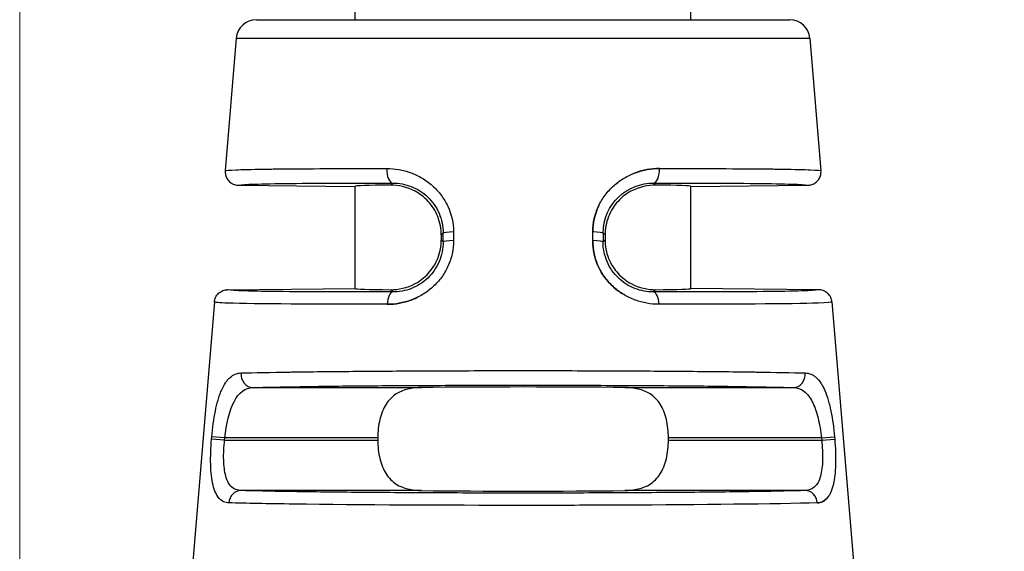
# Model space of a CAD drawing. Header units: inches. Extents: x 0 to 5655, y -2263 to 1330.
# Tile 114 of 239: x 4150.55 to 4165.22, y -633.35 to -625.44. Entities that reach past the tile are written whole.
import ezdxf

# ---------------------------------------------------------------- set-up
doc = ezdxf.new("R2010")
doc.units = ezdxf.units.IN
doc.header["$MEASUREMENT"] = 0
for name, color, linetype, lineweight in [('AM_5', 3, 'Continuous', 15), ('可見 (ISO)', 7, 'Continuous', 25), ('窄部可見 (ISO)', 7, 'Continuous', 25)]:
    doc.layers.add(name, color=color, linetype=linetype, lineweight=lineweight)
doc.styles.add('尺寸標註', font='romans.shx', dxfattribs={"bigfont": 'CHINESET.SHX'})
doc.dimstyles.new('CNS1$0', dxfattribs={"dimtxt": 2.5, "dimasz": 2.5, "dimexe": 1, "dimexo": 1, "dimgap": 1.5, "dimtad": 1, "dimtoh": 1, "dimdec": 1, "dimdsep": 46, "dimtxsty": '尺寸標註', "dimcen": 0, "dimclrd": 2, "dimclre": 2, "dimclrt": 1, "dimadec": 0, "dimazin": 2, "dimtp": 0.1, "dimtm": 0.1, "dimtfac": 0.71, "dimtdec": 1, "dimtmove": 0, "dimatfit": 0, "dimfxl": 0, "dimlwd": 13, "dimlwe": 13, "dimarcsym": 0})

# ---------------------------------------------------------------- blocks, each defined once
blk = doc.blocks.new('*D707')
at = {"layer": 'AM_5', "color": 2, "lineweight": 13}
for p, q in [((4150.551, -648.096), (4150.551, -578.246)), ((4267.868, -645.392), (4267.868, -578.246)), ((4265.368, -579.246), (4153.051, -579.246))]:
    blk.add_line(p, q, dxfattribs=at)
at = {"layer": 'AM_5', "color": 2}
for points in [[(4153.051, -578.83), (4153.051, -579.663), (4150.551, -579.246)], [(4265.368, -578.83), (4265.368, -579.663), (4267.868, -579.246)]]:
    blk.add_solid(points, dxfattribs=at)
at = {"layer": 'Defpoints', "color": 0}
for p in [(4150.551, -579.246), (4267.868, -646.392), (4150.551, -649.096)]:
    blk.add_point(p, dxfattribs=at)
at = {"layer": 'AM_5', "color": 1, "insert": (4209.21, -576.496), "char_height": 2.5, "attachment_point": 5, "style": '尺寸標註'}
blk.add_mtext('117.3', dxfattribs=at)

msp = doc.modelspace()

# ---------------------------------------------------------------- linework, layer by layer
at = {"layer": '可見 (ISO)'}
for p, q in [((4155.551, -625.435), (4155.551, -613.435)), ((4160.551, -625.435), (4160.551, -613.435)), ((4154.077, -625.435), (4162.025, -625.435)), ((4153.778, -625.711), (4153.614, -627.683)), ((4162.324, -625.711), (4162.488, -627.683)), ((4153.812, -627.899), (4155.551, -627.915)), ((4155.551, -629.436), (4155.551, -627.915)), ((4160.551, -627.915), (4162.291, -627.899)), ((4160.551, -629.436), (4160.551, -627.915)), ((4156.832, -628.639), (4156.832, -628.712)), ((4159.271, -628.639), (4159.271, -628.712)), ((4153.649, -629.453), (4155.551, -629.436)), ((4162.453, -629.453), (4160.551, -629.436)), ((4153.452, -629.636), (4153.115, -633.678)), ((4162.651, -629.636), (4162.987, -633.678)), ((4155.886, -631.659), (4155.886, -631.692)), ((4160.216, -631.692), (4160.216, -631.659))]:
    msp.add_line(p, q, dxfattribs=at)
for centre, start, end in [((4154.077, -625.735), 90, 175.2432), ((4162.025, -625.735), 4.7568, 90)]:
    msp.add_arc(centre, 0.3, start, end, dxfattribs=at)
for centre, major_axis, ratio, start_param, end_param in [((4158.051, -627.936), (-2.5, 0.022), 0.013962, 5.621312, 6.283322), ((4158.051, -627.936), (2.5, 0.022), 0.013962, 6.283049, 6.945058), ((4158.051, -629.415), (-2.5, -0.022), 0.013962, 6.283049, 6.945058), ((4158.051, -629.415), (2.5, -0.022), 0.013962, 5.621312, 6.283322), ((4158.051, -630.936), (2.5, 0), 0.013964, 0.920346, 2.221246), ((4158.051, -632.415), (-2.5, 0), 0.013964, 0.920346, 2.221246)]:
    msp.add_ellipse(centre, major_axis=major_axis, ratio=ratio, start_param=start_param, end_param=end_param, dxfattribs=at)
for points, knots in [([(4153.614, -627.683), (4153.613, -627.703), (4153.614, -627.723), (4153.623, -627.763), (4153.631, -627.784), (4153.655, -627.825), (4153.673, -627.844), (4153.712, -627.873), (4153.731, -627.883), (4153.772, -627.896), (4153.792, -627.899), (4153.812, -627.899)], [0, 0, 0, 0, 0.00597787, 0.00597787, 0.01247334, 0.01247334, 0.02033345, 0.02033345, 0.0269205, 0.0269205, 0.03297969, 0.03297969, 0.03297969, 0.03297969]), ([(4162.291, -627.899), (4162.311, -627.899), (4162.331, -627.896), (4162.371, -627.883), (4162.391, -627.873), (4162.429, -627.844), (4162.447, -627.825), (4162.472, -627.784), (4162.48, -627.763), (4162.489, -627.723), (4162.49, -627.703), (4162.488, -627.683)], [-0.03297969, -0.03297969, -0.03297969, -0.03297969, -0.02692074, -0.02692074, -0.02033396, -0.02033396, -0.01247383, -0.01247383, -0.0059781, -0.0059781, 0, 0, 0, 0]), ([(4156.832, -628.639), (4156.832, -628.548), (4156.814, -628.452), (4156.744, -628.277), (4156.693, -628.199), (4156.582, -628.078), (4156.508, -628.023), (4156.325, -627.923), (4156.184, -627.897), (4156.079, -627.898)], [0.579635, 0.579635, 0.579635, 0.579635, 0.6069053, 0.6069053, 0.6341755, 0.6341755, 0.6611574, 0.6611574, 0.7119661, 0.7119661, 0.7119661, 0.7119661]), ([(4160.023, -627.898), (4159.918, -627.897), (4159.778, -627.923), (4159.594, -628.023), (4159.52, -628.078), (4159.409, -628.199), (4159.358, -628.277), (4159.289, -628.452), (4159.271, -628.548), (4159.271, -628.639)], [1.026939, 1.026939, 1.026939, 1.026939, 1.0777476, 1.0777476, 1.1047295, 1.1047295, 1.1319998, 1.1319998, 1.15927, 1.15927, 1.15927, 1.15927]), ([(4156.079, -629.453), (4156.184, -629.454), (4156.324, -629.428), (4156.508, -629.329), (4156.582, -629.273), (4156.693, -629.152), (4156.744, -629.074), (4156.814, -628.9), (4156.832, -628.803), (4156.832, -628.712)], [0.4472991, 0.4472991, 0.4472991, 0.4472991, 0.4980511, 0.4980511, 0.5249922, 0.5249922, 0.5523136, 0.5523136, 0.579635, 0.579635, 0.579635, 0.579635]), ([(4159.271, -628.712), (4159.271, -628.803), (4159.289, -628.9), (4159.358, -629.074), (4159.41, -629.152), (4159.521, -629.273), (4159.595, -629.329), (4159.778, -629.428), (4159.918, -629.454), (4160.023, -629.453)], [0, 0, 0, 0, 0.0273214, 0.0273214, 0.0546428, 0.0546428, 0.0815839, 0.0815839, 0.1323359, 0.1323359, 0.1323359, 0.1323359]), ([(4153.452, -629.636), (4153.454, -629.613), (4153.46, -629.59), (4153.481, -629.545), (4153.496, -629.524), (4153.534, -629.489), (4153.556, -629.475), (4153.602, -629.458), (4153.625, -629.453), (4153.649, -629.453)], [-0.02966709, -0.02966709, -0.02966709, -0.02966709, -0.02254998, -0.02254998, -0.01483364, -0.01483364, -0.00711749, -0.00711749, -0.00000005, -0.00000005, -0.00000005, -0.00000005]), ([(4162.651, -629.636), (4162.649, -629.613), (4162.643, -629.59), (4162.622, -629.545), (4162.606, -629.524), (4162.569, -629.489), (4162.547, -629.475), (4162.5, -629.458), (4162.477, -629.453), (4162.453, -629.453)], [0, 0, 0, 0, 0.00711714, 0.00711714, 0.0148335, 0.0148335, 0.02254968, 0.02254968, 0.02966715, 0.02966715, 0.02966715, 0.02966715]), ([(4156.537, -630.909), (4156.403, -630.91), (4156.26, -630.939), (4156.105, -631.039), (4156.048, -631.096), (4155.971, -631.217), (4155.938, -631.296), (4155.896, -631.471), (4155.886, -631.567), (4155.886, -631.659)], [1.0271092, 1.0271092, 1.0271092, 1.0271092, 1.0773536, 1.0773536, 1.1044127, 1.1044127, 1.1317666, 1.1317666, 1.1591204, 1.1591204, 1.1591204, 1.1591204]), ([(4160.216, -631.659), (4160.216, -631.567), (4160.206, -631.471), (4160.164, -631.296), (4160.132, -631.217), (4160.054, -631.096), (4159.998, -631.039), (4159.843, -630.939), (4159.7, -630.91), (4159.565, -630.909)], [0.5795602, 0.5795602, 0.5795602, 0.5795602, 0.606914, 0.606914, 0.6342679, 0.6342679, 0.661327, 0.661327, 0.7115715, 0.7115715, 0.7115715, 0.7115715]), ([(4155.886, -631.692), (4155.886, -631.784), (4155.896, -631.88), (4155.938, -632.055), (4155.971, -632.133), (4156.048, -632.255), (4156.105, -632.312), (4156.26, -632.412), (4156.403, -632.441), (4156.537, -632.442)], [0, 0, 0, 0, 0.0273538, 0.0273538, 0.0547077, 0.0547077, 0.0817668, 0.0817668, 0.1320113, 0.1320113, 0.1320113, 0.1320113]), ([(4159.565, -632.442), (4159.7, -632.441), (4159.843, -632.412), (4159.998, -632.312), (4160.054, -632.255), (4160.132, -632.133), (4160.164, -632.055), (4160.206, -631.88), (4160.216, -631.784), (4160.216, -631.692)], [0.447549, 0.447549, 0.447549, 0.447549, 0.4977934, 0.4977934, 0.5248525, 0.5248525, 0.5522064, 0.5522064, 0.5795602, 0.5795602, 0.5795602, 0.5795602])]:
    msp.add_open_spline(points, degree=3, knots=knots, dxfattribs=at)
at = {"layer": '窄部可見 (ISO)'}
for p, q in [((4153.778, -625.711), (4162.324, -625.711)), ((4156.079, -627.898), (4156.11, -627.867)), ((4159.992, -627.867), (4160.023, -627.898)), ((4156.86, -628.611), (4156.832, -628.639)), ((4156.86, -628.74), (4156.86, -628.611)), ((4157.014, -628.594), (4157.014, -628.724)), ((4159.088, -628.724), (4159.088, -628.594)), ((4159.243, -628.611), (4159.242, -628.74)), ((4159.271, -628.639), (4159.243, -628.611)), ((4156.832, -628.712), (4156.86, -628.74)), ((4159.242, -628.74), (4159.271, -628.712)), ((4156.113, -629.487), (4156.079, -629.453)), ((4160.023, -629.453), (4159.989, -629.487)), ((4154.027, -630.909), (4156.537, -630.909)), ((4159.565, -630.909), (4162.076, -630.909)), ((4153.41, -631.676), (4153.412, -631.642)), ((4153.604, -631.692), (4153.41, -631.676)), ((4153.606, -631.659), (4153.412, -631.642)), ((4153.604, -631.692), (4153.606, -631.659)), ((4153.604, -631.692), (4155.886, -631.692)), ((4155.886, -631.659), (4153.606, -631.659)), ((4162.496, -631.659), (4160.216, -631.659)), ((4160.216, -631.692), (4162.499, -631.692)), ((4162.496, -631.659), (4162.69, -631.642)), ((4162.496, -631.659), (4162.499, -631.692)), ((4162.499, -631.692), (4162.693, -631.676)), ((4162.69, -631.642), (4162.693, -631.676)), ((4156.537, -632.442), (4153.848, -632.442)), ((4162.254, -632.442), (4159.565, -632.442))]:
    msp.add_line(p, q, dxfattribs=at)
for centre, major_axis, ratio, start_param, end_param in [((4156.112, -627.667), (0, -0.2), 0.457959, 4.630069, 6.267478), ((4159.99, -627.667), (0, -0.2), 0.457959, 0.015707, 1.653114), ((4157.06, -628.611), (-0.2, 0), 0.085471, 4.943372, 6.269171), ((4159.043, -628.611), (0.2, 0), 0.085471, 0.014014, 1.339813), ((4157.06, -628.74), (-0.2, 0), 0.085457, 4.942748, 6.269171), ((4159.042, -628.74), (0.2, 0), 0.085457, 0.014014, 1.340437), ((4156.115, -629.687), (0, 0.2), 0.439652, 0.015546, 1.486943), ((4159.988, -629.687), (0, 0.2), 0.439652, 4.796243, 6.267639), ((4154.027, -630.709), (0.006, -0.2), 0.896154, 4.604085, 6.251716), ((4162.076, -630.709), (-0.006, -0.2), 0.896154, 0.03147, 1.679101), ((4153.848, -632.642), (0.006, 0.2), 0.904465, 0.032739, 1.514553), ((4162.254, -632.642), (-0.006, 0.2), 0.904465, 4.768632, 6.250447)]:
    msp.add_ellipse(centre, major_axis=major_axis, ratio=ratio, start_param=start_param, end_param=end_param, dxfattribs=at)
for points, knots in [([(4153.614, -627.683), (4153.615, -627.677), (4153.671, -627.673), (4153.774, -627.669), (4153.784, -627.668), (4153.794, -627.668), (4153.804, -627.667), (4153.914, -627.664), (4154.068, -627.66), (4154.256, -627.658), (4154.279, -627.658), (4154.301, -627.657), (4154.325, -627.657), (4154.527, -627.654), (4154.764, -627.653), (4155.025, -627.652), (4155.047, -627.651), (4155.07, -627.651), (4155.093, -627.651), (4155.381, -627.65), (4155.695, -627.65), (4156.021, -627.65)], [0, 0, 0, 0, 0.228628, 0.228628, 0.228628, 0.25, 0.25, 0.25, 0.473508, 0.473508, 0.473508, 0.5, 0.5, 0.5, 0.730031, 0.730031, 0.730031, 0.75, 0.75, 0.75, 1, 1, 1, 1]), ([(4156.021, -627.65), (4156.082, -627.65), (4156.142, -627.656), (4156.231, -627.671), (4156.261, -627.678), (4156.319, -627.693), (4156.346, -627.702), (4156.436, -627.735), (4156.493, -627.761), (4156.573, -627.809), (4156.599, -627.826), (4156.649, -627.863), (4156.673, -627.882), (4156.747, -627.947), (4156.79, -627.994), (4156.868, -628.097), (4156.9, -628.151), (4156.985, -628.332), (4157.014, -628.46), (4157.014, -628.594)], [0, 0, 0, 0, 0.125, 0.125, 0.1875, 0.1875, 0.25, 0.25, 0.375, 0.375, 0.4375, 0.4375, 0.5, 0.5, 0.625, 0.625, 0.75, 0.75, 1, 1, 1, 1]), ([(4159.088, -628.594), (4159.089, -628.527), (4159.096, -628.461), (4159.125, -628.333), (4159.147, -628.27), (4159.202, -628.151), (4159.235, -628.096), (4159.293, -628.019), (4159.314, -627.994), (4159.358, -627.947), (4159.382, -627.923), (4159.453, -627.861), (4159.504, -627.824), (4159.584, -627.777), (4159.612, -627.762), (4159.668, -627.736), (4159.699, -627.723), (4159.841, -627.671), (4159.959, -627.65), (4160.082, -627.65)], [0, 0, 0, 0, 0.125, 0.125, 0.25, 0.25, 0.375, 0.375, 0.4375, 0.4375, 0.5, 0.5, 0.625, 0.625, 0.6875, 0.6875, 0.75, 0.75, 1, 1, 1, 1]), ([(4160.082, -627.65), (4160.02, -627.65), (4159.96, -627.656), (4159.871, -627.671), (4159.842, -627.678), (4159.784, -627.693), (4159.756, -627.702), (4159.702, -627.722), (4159.679, -627.731), (4159.656, -627.742)], [0, 0, 0, 0, 0.125, 0.125, 0.1875, 0.1875, 0.25, 0.25, 0.3002824, 0.3002824, 0.3002824, 0.3002824]), ([(4160.082, -627.65), (4160.408, -627.65), (4160.722, -627.65), (4161.01, -627.651), (4161.033, -627.651), (4161.055, -627.651), (4161.078, -627.652), (4161.339, -627.653), (4161.576, -627.654), (4161.778, -627.657), (4161.801, -627.657), (4161.824, -627.658), (4161.846, -627.658), (4162.035, -627.66), (4162.188, -627.664), (4162.298, -627.667), (4162.309, -627.668), (4162.319, -627.668), (4162.328, -627.669), (4162.432, -627.673), (4162.488, -627.677), (4162.488, -627.683)], [0, 0, 0, 0, 0.25, 0.25, 0.25, 0.269969, 0.269969, 0.269969, 0.5, 0.5, 0.5, 0.526492, 0.526492, 0.526492, 0.75, 0.75, 0.75, 0.771372, 0.771372, 0.771372, 1, 1, 1, 1]), ([(4153.812, -627.899), (4153.812, -627.894), (4153.864, -627.889), (4153.965, -627.885), (4154.068, -627.881), (4154.224, -627.877), (4154.425, -627.874), (4154.627, -627.871), (4154.874, -627.869), (4155.159, -627.868), (4155.443, -627.867), (4155.764, -627.866), (4156.11, -627.867)], [0, 0, 0, 0, 0.245499, 0.245499, 0.245499, 0.496999, 0.496999, 0.496999, 0.7485, 0.7485, 0.7485, 1, 1, 1, 1]), ([(4156.11, -627.867), (4156.202, -627.867), (4156.296, -627.884), (4156.384, -627.918), (4156.472, -627.952), (4156.556, -628.004), (4156.627, -628.072), (4156.699, -628.139), (4156.758, -628.222), (4156.798, -628.315), (4156.838, -628.407), (4156.86, -628.509), (4156.86, -628.611)], [0, 0, 0, 0, 0.25, 0.25, 0.25, 0.5, 0.5, 0.5, 0.75, 0.75, 0.75, 1, 1, 1, 1]), ([(4159.243, -628.611), (4159.243, -628.403), (4159.332, -628.207), (4159.62, -627.935), (4159.809, -627.867), (4159.992, -627.867)], [0, 0, 0, 0, 0.5, 0.5, 1, 1, 1, 1]), ([(4159.491, -627.835), (4159.487, -627.838), (4159.482, -627.841), (4159.467, -627.853), (4159.455, -627.862), (4159.444, -627.871)], [0.4270771, 0.4270771, 0.4270771, 0.4270771, 0.4375, 0.4375, 0.46636923, 0.46636923, 0.46636923, 0.46636923]), ([(4159.992, -627.867), (4160.338, -627.866), (4160.659, -627.867), (4160.944, -627.868), (4161.228, -627.869), (4161.476, -627.871), (4161.677, -627.874), (4161.879, -627.877), (4162.034, -627.881), (4162.138, -627.885), (4162.239, -627.889), (4162.29, -627.894), (4162.291, -627.899)], [0, 0, 0, 0, 0.2515, 0.2515, 0.2515, 0.503001, 0.503001, 0.503001, 0.754501, 0.754501, 0.754501, 1, 1, 1, 1]), ([(4159.181, -628.196), (4159.179, -628.201), (4159.176, -628.206), (4159.118, -628.332), (4159.089, -628.46), (4159.088, -628.594)], [0.7395488, 0.7395488, 0.7395488, 0.7395488, 0.75, 0.75, 1, 1, 1, 1]), ([(4157.014, -628.724), (4157.014, -628.79), (4157.008, -628.854), (4156.98, -628.981), (4156.959, -629.044), (4156.905, -629.163), (4156.872, -629.219), (4156.815, -629.296), (4156.795, -629.321), (4156.751, -629.369), (4156.727, -629.393), (4156.656, -629.457), (4156.605, -629.494), (4156.525, -629.542), (4156.497, -629.557), (4156.44, -629.584), (4156.409, -629.597), (4156.267, -629.649), (4156.149, -629.67), (4156.027, -629.67)], [0, 0, 0, 0, 0.125, 0.125, 0.25, 0.25, 0.375, 0.375, 0.4375, 0.4375, 0.5, 0.5, 0.625, 0.625, 0.6875, 0.6875, 0.75, 0.75, 1, 1, 1, 1]), ([(4156.86, -628.74), (4156.86, -628.841), (4156.84, -628.942), (4156.8, -629.034), (4156.761, -629.127), (4156.702, -629.211), (4156.631, -629.28), (4156.559, -629.348), (4156.475, -629.401), (4156.386, -629.436), (4156.297, -629.47), (4156.204, -629.487), (4156.113, -629.487)], [0, 0, 0, 0, 0.25, 0.25, 0.25, 0.5, 0.5, 0.5, 0.75, 0.75, 0.75, 1, 1, 1, 1]), ([(4160.075, -629.67), (4160.014, -629.67), (4159.954, -629.665), (4159.866, -629.649), (4159.836, -629.642), (4159.778, -629.627), (4159.751, -629.618), (4159.661, -629.585), (4159.604, -629.558), (4159.496, -629.493), (4159.447, -629.458), (4159.301, -629.325), (4159.225, -629.224), (4159.115, -628.982), (4159.088, -628.856), (4159.088, -628.724)], [0, 0, 0, 0, 0.125, 0.125, 0.1875, 0.1875, 0.25, 0.25, 0.375, 0.375, 0.5, 0.5, 0.75, 0.75, 1, 1, 1, 1]), ([(4159.088, -628.724), (4159.088, -628.79), (4159.095, -628.854), (4159.122, -628.981), (4159.143, -629.044), (4159.197, -629.163), (4159.23, -629.219), (4159.287, -629.296), (4159.308, -629.321), (4159.351, -629.369), (4159.376, -629.393), (4159.438, -629.449), (4159.48, -629.481), (4159.524, -629.509)], [0, 0, 0, 0, 0.125, 0.125, 0.25, 0.25, 0.375, 0.375, 0.4375, 0.4375, 0.5, 0.5, 0.6038464, 0.6038464, 0.6038464, 0.6038464]), ([(4159.989, -629.487), (4159.899, -629.487), (4159.805, -629.47), (4159.716, -629.435), (4159.627, -629.401), (4159.542, -629.347), (4159.471, -629.279), (4159.4, -629.211), (4159.341, -629.126), (4159.302, -629.034), (4159.263, -628.941), (4159.242, -628.84), (4159.242, -628.74)], [0, 0, 0, 0, 0.25, 0.25, 0.25, 0.5, 0.5, 0.5, 0.75, 0.75, 0.75, 1, 1, 1, 1]), ([(4156.113, -629.487), (4155.743, -629.487), (4155.399, -629.487), (4155.094, -629.486), (4154.788, -629.485), (4154.522, -629.483), (4154.306, -629.48), (4154.089, -629.477), (4153.922, -629.473), (4153.811, -629.468), (4153.703, -629.464), (4153.649, -629.459), (4153.649, -629.453)], [0, 0, 0, 0, 0.2515, 0.2515, 0.2515, 0.503, 0.503, 0.503, 0.7545, 0.7545, 0.7545, 1, 1, 1, 1]), ([(4156.027, -629.67), (4156.088, -629.67), (4156.148, -629.665), (4156.237, -629.649), (4156.266, -629.642), (4156.324, -629.627), (4156.351, -629.618), (4156.422, -629.592), (4156.46, -629.575), (4156.498, -629.556)], [0, 0, 0, 0, 0.125, 0.125, 0.1875, 0.1875, 0.25, 0.25, 0.3337622, 0.3337622, 0.3337622, 0.3337622]), ([(4162.453, -629.453), (4162.454, -629.459), (4162.399, -629.464), (4162.291, -629.468), (4162.18, -629.473), (4162.013, -629.477), (4161.797, -629.48), (4161.58, -629.483), (4161.314, -629.485), (4161.009, -629.486), (4160.704, -629.487), (4160.359, -629.487), (4159.989, -629.487)], [0, 0, 0, 0, 0.2455, 0.2455, 0.2455, 0.497, 0.497, 0.497, 0.7485, 0.7485, 0.7485, 1, 1, 1, 1]), ([(4156.027, -629.67), (4154.982, -629.672), (4154.047, -629.666), (4153.654, -629.653), (4153.522, -629.648), (4153.451, -629.643), (4153.452, -629.636)], [0, 0, 0, 0, 0.75, 0.75, 0.75, 1, 1, 1, 1]), ([(4162.651, -629.636), (4162.651, -629.643), (4162.58, -629.648), (4162.449, -629.653), (4162.055, -629.666), (4161.12, -629.672), (4160.075, -629.67)], [0, 0, 0, 0, 0.25, 0.25, 0.25, 1, 1, 1, 1]), ([(4153.412, -631.642), (4153.418, -631.575), (4153.425, -631.51), (4153.443, -631.383), (4153.454, -631.32), (4153.478, -631.202), (4153.491, -631.147), (4153.514, -631.07), (4153.522, -631.045), (4153.538, -630.998), (4153.548, -630.974), (4153.575, -630.911), (4153.595, -630.873), (4153.627, -630.825), (4153.638, -630.81), (4153.661, -630.783), (4153.674, -630.77), (4153.734, -630.716), (4153.788, -630.694), (4153.848, -630.692)], [0, 0, 0, 0, 0.125, 0.125, 0.25, 0.25, 0.375, 0.375, 0.4375, 0.4375, 0.5, 0.5, 0.625, 0.625, 0.6875, 0.6875, 0.75, 0.75, 1, 1, 1, 1]), ([(4153.848, -630.692), (4154.045, -630.687), (4154.295, -630.682), (4154.58, -630.678), (4154.605, -630.677), (4154.632, -630.677), (4154.658, -630.677), (4154.938, -630.673), (4155.249, -630.67), (4155.578, -630.667), (4155.621, -630.667), (4155.665, -630.666), (4155.709, -630.666), (4156.05, -630.663), (4156.406, -630.661), (4156.765, -630.66), (4156.802, -630.66), (4156.839, -630.659), (4156.876, -630.659), (4157.271, -630.658), (4157.668, -630.657), (4158.051, -630.657), (4158.435, -630.657), (4158.831, -630.658), (4159.227, -630.659), (4159.264, -630.659), (4159.301, -630.66), (4159.337, -630.66), (4159.696, -630.661), (4160.053, -630.663), (4160.394, -630.666), (4160.438, -630.666), (4160.482, -630.667), (4160.525, -630.667), (4160.853, -630.67), (4161.164, -630.673), (4161.445, -630.677), (4161.471, -630.677), (4161.497, -630.677), (4161.523, -630.678), (4161.808, -630.682), (4162.057, -630.687), (4162.254, -630.692)], [0, 0, 0, 0, 0.114632, 0.114632, 0.114632, 0.125, 0.125, 0.125, 0.235389, 0.235389, 0.235389, 0.25, 0.25, 0.25, 0.363358, 0.363358, 0.363358, 0.375, 0.375, 0.375, 0.5, 0.5, 0.5, 0.625, 0.625, 0.625, 0.636634, 0.636634, 0.636634, 0.75, 0.75, 0.75, 0.764607, 0.764607, 0.764607, 0.875, 0.875, 0.875, 0.885367, 0.885367, 0.885367, 1, 1, 1, 1]), ([(4162.254, -630.692), (4162.285, -630.693), (4162.313, -630.699), (4162.354, -630.716), (4162.367, -630.723), (4162.392, -630.739), (4162.405, -630.748), (4162.442, -630.782), (4162.465, -630.809), (4162.498, -630.858), (4162.508, -630.875), (4162.527, -630.913), (4162.537, -630.932), (4162.565, -630.997), (4162.582, -631.045), (4162.612, -631.148), (4162.625, -631.202), (4162.661, -631.382), (4162.679, -631.509), (4162.69, -631.642)], [0, 0, 0, 0, 0.125, 0.125, 0.1875, 0.1875, 0.25, 0.25, 0.375, 0.375, 0.4375, 0.4375, 0.5, 0.5, 0.625, 0.625, 0.75, 0.75, 1, 1, 1, 1]), ([(4154.027, -630.909), (4154.211, -630.903), (4154.448, -630.899), (4155.007, -630.89), (4155.33, -630.886), (4156.036, -630.88), (4156.42, -630.878), (4157.22, -630.875), (4157.635, -630.874), (4158.467, -630.874), (4158.883, -630.875), (4159.683, -630.878), (4160.066, -630.88), (4160.773, -630.886), (4161.096, -630.89), (4161.655, -630.899), (4161.891, -630.903), (4162.076, -630.909)], [0, 0, 0, 0, 0.125, 0.125, 0.25, 0.25, 0.375, 0.375, 0.5, 0.5, 0.625, 0.625, 0.75, 0.75, 0.875, 0.875, 1, 1, 1, 1]), ([(4153.606, -631.659), (4153.629, -631.452), (4153.673, -631.257), (4153.815, -630.983), (4153.912, -630.911), (4154.027, -630.909)], [0, 0, 0, 0, 0.5, 0.5, 1, 1, 1, 1]), ([(4162.076, -630.909), (4162.133, -630.91), (4162.187, -630.928), (4162.234, -630.964), (4162.282, -630.999), (4162.324, -631.053), (4162.359, -631.121), (4162.394, -631.189), (4162.422, -631.272), (4162.445, -631.364), (4162.468, -631.456), (4162.485, -631.557), (4162.496, -631.659)], [0, 0, 0, 0, 0.25, 0.25, 0.25, 0.5, 0.5, 0.5, 0.75, 0.75, 0.75, 1, 1, 1, 1]), ([(4153.668, -632.626), (4153.639, -632.625), (4153.613, -632.619), (4153.577, -632.602), (4153.566, -632.595), (4153.544, -632.579), (4153.534, -632.57), (4153.503, -632.536), (4153.486, -632.508), (4153.456, -632.443), (4153.443, -632.406), (4153.411, -632.274), (4153.4, -632.172), (4153.394, -631.932), (4153.398, -631.806), (4153.41, -631.676)], [0, 0, 0, 0, 0.125, 0.125, 0.1875, 0.1875, 0.25, 0.25, 0.375, 0.375, 0.5, 0.5, 0.75, 0.75, 1, 1, 1, 1]), ([(4153.848, -632.442), (4153.794, -632.441), (4153.746, -632.423), (4153.708, -632.387), (4153.67, -632.352), (4153.641, -632.297), (4153.622, -632.229), (4153.603, -632.16), (4153.593, -632.076), (4153.59, -631.984), (4153.588, -631.892), (4153.593, -631.792), (4153.604, -631.692)], [0, 0, 0, 0, 0.25, 0.25, 0.25, 0.5, 0.5, 0.5, 0.75, 0.75, 0.75, 1, 1, 1, 1]), ([(4162.499, -631.692), (4162.51, -631.792), (4162.515, -631.893), (4162.512, -631.985), (4162.51, -632.076), (4162.5, -632.16), (4162.481, -632.229), (4162.461, -632.298), (4162.432, -632.352), (4162.394, -632.387), (4162.356, -632.423), (4162.308, -632.441), (4162.254, -632.442)], [0, 0, 0, 0, 0.25, 0.25, 0.25, 0.5, 0.5, 0.5, 0.75, 0.75, 0.75, 1, 1, 1, 1]), ([(4162.693, -631.676), (4162.699, -631.741), (4162.702, -631.805), (4162.707, -631.931), (4162.707, -631.994), (4162.704, -632.112), (4162.7, -632.167), (4162.691, -632.245), (4162.688, -632.27), (4162.68, -632.318), (4162.675, -632.341), (4162.659, -632.405), (4162.647, -632.443), (4162.624, -632.492), (4162.616, -632.507), (4162.598, -632.535), (4162.588, -632.548), (4162.539, -632.602), (4162.492, -632.624), (4162.435, -632.626)], [0, 0, 0, 0, 0.125, 0.125, 0.25, 0.25, 0.375, 0.375, 0.4375, 0.4375, 0.5, 0.5, 0.625, 0.625, 0.6875, 0.6875, 0.75, 0.75, 1, 1, 1, 1]), ([(4162.254, -632.442), (4162.068, -632.448), (4161.825, -632.453), (4161.246, -632.462), (4160.909, -632.466), (4160.17, -632.473), (4159.767, -632.475), (4158.927, -632.479), (4158.489, -632.48), (4157.614, -632.48), (4157.176, -632.479), (4156.335, -632.475), (4155.932, -632.473), (4155.193, -632.466), (4154.857, -632.462), (4154.278, -632.453), (4154.035, -632.448), (4153.848, -632.442)], [0, 0, 0, 0, 0.125, 0.125, 0.25, 0.25, 0.375, 0.375, 0.5, 0.5, 0.625, 0.625, 0.75, 0.75, 0.875, 0.875, 1, 1, 1, 1]), ([(4153.49, -632.512), (4153.492, -632.515), (4153.494, -632.518), (4153.497, -632.524), (4153.499, -632.526), (4153.501, -632.529)], [0.67456602, 0.67456602, 0.67456602, 0.67456602, 0.6875, 0.6875, 0.69979369, 0.69979369, 0.69979369, 0.69979369]), ([(4162.435, -632.626), (4161.824, -632.643), (4160.691, -632.654), (4159.535, -632.66), (4159.451, -632.66), (4159.366, -632.66), (4159.281, -632.661), (4158.867, -632.662), (4158.452, -632.663), (4158.051, -632.663), (4156.903, -632.663), (4155.613, -632.657), (4154.636, -632.644), (4154.249, -632.639), (4153.915, -632.633), (4153.668, -632.626)], [0, 0, 0, 0, 0.349459, 0.349459, 0.349459, 0.375, 0.375, 0.375, 0.5, 0.5, 0.5, 0.858428, 0.858428, 0.858428, 1, 1, 1, 1]), ([(4162.435, -632.626), (4162.463, -632.625), (4162.489, -632.619), (4162.525, -632.602), (4162.537, -632.595), (4162.558, -632.579), (4162.568, -632.57), (4162.591, -632.545), (4162.602, -632.529), (4162.612, -632.512)], [0, 0, 0, 0, 0.125, 0.125, 0.1875, 0.1875, 0.25, 0.25, 0.3249341, 0.3249341, 0.3249341, 0.3249341])]:
    msp.add_open_spline(points, degree=3, knots=knots, dxfattribs=at)

# ---------------------------------------------------------------- dimensions: what is measured, and where the dimension line sits
at = {"layer": 'AM_5'}
dim = msp.add_linear_dim(base=(4150.551, -579.246), p1=(4267.868, -646.392), p2=(4150.551, -649.096), dimstyle='CNS1$0', override={"dimfxl": 4, "dimarcsym": 1}, dxfattribs=at)
dim.commit()
dim.dimension.update_dxf_attribs({"geometry": '*D707', "text_midpoint": (4209.21, -576.496)})

doc.saveas('drawing.dxf')
